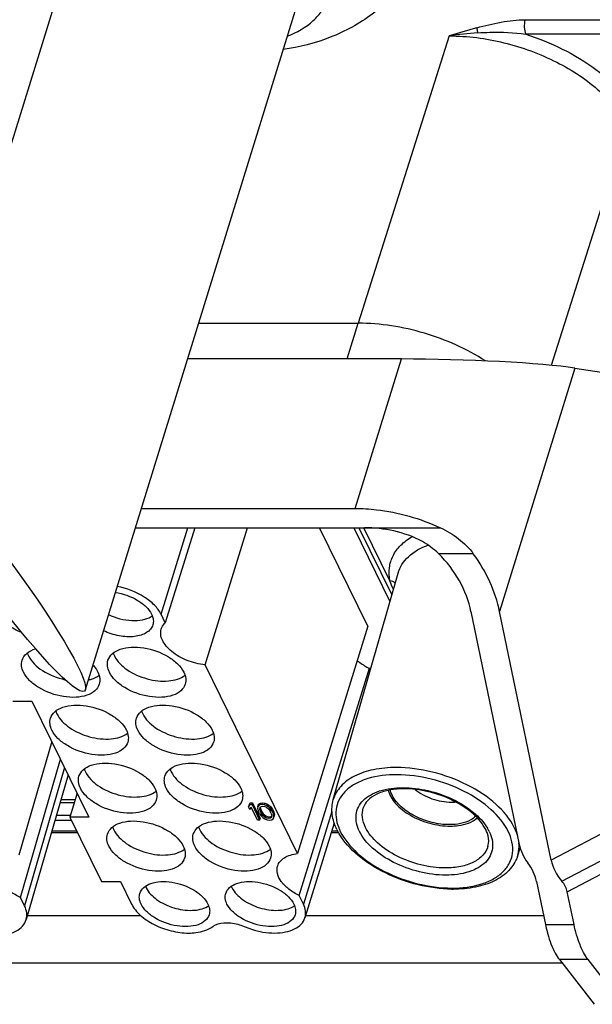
# Model space of a CAD drawing. Header units: millimetres. Extents: x 10 to 584, y 4 to 410.
# Tile 40 of 57: x 451.16 to 456.69, y 257.75 to 267.25. Entities that reach past the tile are written whole.
import ezdxf

# ---------------------------------------------------------------- set-up
doc = ezdxf.new("R2010")
doc.units = ezdxf.units.MM
doc.header["$LTSCALE"] = 32.67
doc.layers.get('0').update_dxf_attribs({"linetype": 'CONTINUOUS'})
for name, color, linetype in [('0_10', 7, 'CONTINUOUS'), ('0_9', 7, 'CONTINUOUS'), ('3_AXES', 7, 'CONTINUOUS')]:
    doc.layers.add(name, color=color, linetype=linetype)

msp = doc.modelspace()

# ---------------------------------------------------------------- linework, layer by layer
at = {"color": 7, "linetype": 'Continuous'}
for p, q in [((456.0414, 267.2504), (457.5126, 267.2504)), ((455.3097, 267.0942), (454.432, 264.3211)), ((457.5192, 267.111), (456.0481, 267.111)), ((456.2953, 263.9149), (457.0261, 266.2241)), ((452.8905, 264.3211), (454.432, 264.3211)), ((454.3252, 263.9756), (454.432, 264.3211)), ((454.8475, 263.9756), (452.7838, 263.9756)), ((454.4016, 262.5328), (454.8475, 263.9756)), ((456.5223, 263.8882), (455.7956, 261.5368)), ((456.5223, 263.8882), (458.125, 263.6425)), ((452.3379, 262.5328), (454.4016, 262.5328)), ((452.2803, 262.3463), (455.2242, 262.3463)), ((455.5417, 262.0957), (455.2078, 262.0957)), ((455.5193, 261.5368), (455.9854, 259.2895)), ((456.2931, 259.1383), (455.7956, 261.5368)), ((457.0601, 259.5414), (456.2931, 259.1383)), ((456.3967, 258.9348), (457.1354, 259.323)), ((456.4485, 258.8331), (457.1884, 259.2219)), ((456.1515, 258.9331), (456.2379, 258.5163)), ((456.5142, 258.5163), (456.4485, 258.8331)), ((451.239, 258.6037), (452.3319, 258.6037)), ((453.9239, 258.6037), (456.2198, 258.6037)), ((456.2379, 258.5163), (456.5142, 258.5163)), ((456.3992, 258.1437), (448.3245, 258.1437)), ((456.373, 258.1776), (456.707, 257.7466)), ((456.6493, 258.1776), (456.373, 258.1776)), ((456.9834, 257.7466), (456.6493, 258.1776))]:
    msp.add_line(p, q, dxfattribs=at)
msp.add_arc((455.8101, 263.775), 3.3567, 93.87159, 98.57277, dxfattribs=at)
for centre, major_axis, ratio, start_param, end_param in [((455.417, 263.8882), (1.2434, -0.0402), 0.062383, 0.477842, 2.048638), ((454.6904, 261.5368), (-0.6335, 0.7001), 0.805604, -2.200754, -1.499486), ((454.6904, 261.5368), (-0.8447, 0.9334), 0.805604, -2.200754, -1.69566), ((456.3538, 259.2895), (-0.3038, 0.273), 0.813048, 0.835321, 1.340681), ((455.783, 258.9331), (-0.3038, 0.273), 0.813048, -2.306272, -1.800911), ((456.6615, 259.1383), (-0.3038, 0.273), 0.813048, 0.835321, 1.421006), ((456.2643, 258.8331), (-0.1519, 0.1365), 0.813048, -2.306272, -1.720586)]:
    msp.add_ellipse(centre, major_axis=major_axis, ratio=ratio, start_param=start_param, end_param=end_param, dxfattribs=at)
msp.add_ellipse((450.9657, 261.8857), major_axis=(-0.823, 1.1157), ratio=0.119516, dxfattribs=at)
for points, knots in [([(455.101, 268.0532), (455.055, 267.9046), (454.9134, 267.621), (454.5805, 267.2861), (454.1664, 267.0616), (453.8621, 266.9858), (453.7077, 266.9642)], [0, 0, 0, 0, 0.250548, 0.500069, 0.748925, 1, 1, 1, 1]), ([(453.7466, 267.0907), (453.8378, 267.1259), (453.9652, 267.197), (454.0853, 267.3365), (454.1407, 267.4514), (454.1623, 267.5769), (454.1454, 267.7593), (454.0826, 267.8901), (454.0284, 267.9707)], [0, 0, 0, 0, 0.268538, 0.387686, 0.501319, 0.614736, 0.733302, 1, 1, 1, 1]), ([(455.575, 267.1723), (455.6523, 267.1934), (455.8059, 267.2307), (455.9637, 267.2504), (456.0414, 267.2504)], [0, 0, 0, 0, 0.507532, 1, 1, 1, 1]), ([(455.575, 267.1723), (455.5753, 267.1687), (455.5774, 267.1525), (455.5806, 267.1364), (455.5835, 267.1241)], [0, 0, 0, 0, 0.222548, 1, 1, 1, 1]), ([(456.0414, 267.2504), (456.0344, 267.2269), (456.0308, 267.1793), (456.0381, 267.1313), (456.0481, 267.111)], [0, 0, 0, 0, 0.520668, 1, 1, 1, 1]), ([(455.3097, 267.0942), (455.4865, 267.0944), (455.8457, 267.0462), (456.3438, 266.8635), (456.7585, 266.5936), (456.964, 266.3508), (457.0261, 266.224)], [0, 0, 0, 0, 0.264857, 0.536764, 0.788554, 1, 1, 1, 1]), ([(455.5835, 267.1241), (455.623, 267.1267), (455.7779, 267.1337), (455.934, 267.1285), (456.0481, 267.111)], [0, 0, 0, 0, 0.255547, 1, 1, 1, 1]), ([(456.0481, 267.111), (456.2887, 267.0331), (456.6253, 266.8703), (456.9746, 266.5629), (457.0989, 266.3893), (457.1421, 266.3013)], [0, 0, 0, 0, 0.545964, 0.788374, 1, 1, 1, 1]), ([(455.6599, 263.9568), (455.4782, 264.0741), (455.0786, 264.251), (454.6468, 264.3211), (454.432, 264.3211)], [0, 0, 0, 0, 0.501581, 1, 1, 1, 1]), ([(454.4016, 262.5328), (454.4699, 262.5328), (454.7521, 262.5152), (455.0298, 262.4359), (455.2242, 262.3463)], [0, 0, 0, 0, 0.241941, 1, 1, 1, 1]), ([(455.2078, 262.0957), (455.1612, 262.1416), (455.0274, 262.2392), (454.7806, 262.3253), (454.5877, 262.3463), (454.4931, 262.3463)], [0, 0, 0, 0, 0.253304, 0.633384, 1, 1, 1, 1]), ([(455.2242, 262.3463), (455.2861, 262.3178), (455.4045, 262.2485), (455.5015, 262.1503), (455.5417, 262.0957)], [0, 0, 0, 0, 0.501028, 1, 1, 1, 1]), ([(456.2379, 258.5163), (456.2428, 258.4927), (456.2627, 258.4072), (456.2911, 258.3231), (456.3192, 258.2657)], [0, 0, 0, 0, 0.273942, 1, 1, 1, 1]), ([(456.5955, 258.2657), (456.5868, 258.2835), (456.5515, 258.3641), (456.5281, 258.4496), (456.5142, 258.5163)], [0, 0, 0, 0, 0.224817, 1, 1, 1, 1]), ([(456.3192, 258.2657), (456.3233, 258.2574), (456.3391, 258.2268), (456.3576, 258.1975), (456.373, 258.1776)], [0, 0, 0, 0, 0.268729, 1, 1, 1, 1]), ([(456.6493, 258.1776), (456.6444, 258.1839), (456.6242, 258.2118), (456.6072, 258.242), (456.5955, 258.2657)], [0, 0, 0, 0, 0.231559, 1, 1, 1, 1])]:
    msp.add_open_spline(points, degree=3, knots=knots, dxfattribs=at)
msp.add_open_spline([(455.575, 267.1723), (455.486, 267.1482), (455.3979, 267.1212), (455.3097, 267.0942)], degree=3, dxfattribs=at)
at = {"layer": '0_10', "color": 7, "linetype": 'Continuous'}
for p, q in [((452.5288, 261.5115), (452.7868, 262.3463)), ((452.8529, 262.3463), (452.5694, 261.4289)), ((452.9526, 261.0234), (453.3614, 262.3463)), ((454.524, 261.3957), (454.0575, 262.3463)), ((454.3891, 262.3463), (454.7376, 261.6361)), ((452.5694, 261.4289), (452.5288, 261.5115)), ((454.524, 261.3957), (453.8462, 259.2023)), ((453.8462, 259.2023), (452.9526, 261.0234)), ((453.861, 258.7968), (454.5388, 260.9901)), ((454.5477, 260.9719), (454.5388, 260.9901)), ((451.0985, 260.6723), (451.2827, 260.6723)), ((451.2827, 260.6723), (451.8318, 259.5534)), ((451.4737, 260.2832), (451.1572, 259.1864)), ((451.1712, 258.7782), (451.5566, 260.1142)), ((451.5972, 260.0316), (451.2117, 258.6956)), ((451.6311, 259.9625), (451.2278, 258.5647)), ((451.7188, 259.7837), (451.6476, 259.5534)), ((453.3846, 259.6745), (453.3734, 259.6523)), ((453.3734, 259.6523), (453.3783, 259.6679)), ((453.3859, 259.6269), (453.3734, 259.6523)), ((453.3783, 259.6679), (453.3895, 259.6902)), ((453.3846, 259.6745), (453.3895, 259.6902)), ((453.3846, 259.6745), (453.4067, 259.6745)), ((453.3895, 259.6902), (453.4116, 259.6902)), ((453.4067, 259.6745), (453.4116, 259.6902)), ((453.4067, 259.6745), (453.4799, 259.5253)), ((453.4116, 259.6902), (453.4848, 259.541)), ((453.4618, 259.6523), (453.4607, 259.6396)), ((453.4618, 259.6523), (453.4667, 259.6679)), ((453.4682, 259.6618), (453.4618, 259.6523)), ((453.4667, 259.6679), (453.4731, 259.6775)), ((453.4682, 259.6618), (453.4731, 259.6775)), ((453.482, 259.6713), (453.4682, 259.6618)), ((453.4731, 259.6775), (453.4868, 259.687)), ((453.482, 259.6713), (453.4868, 259.687)), ((453.5025, 259.6745), (453.482, 259.6713)), ((453.4855, 259.6491), (453.4934, 259.6555)), ((453.4868, 259.687), (453.5074, 259.6902)), ((453.4934, 259.6555), (453.5103, 259.6586)), ((453.5025, 259.6745), (453.5074, 259.6902)), ((453.5262, 259.6713), (453.5025, 259.6745)), ((453.5074, 259.6902), (453.531, 259.687)), ((453.5103, 259.6586), (453.5303, 259.6555)), ((453.5262, 259.6713), (453.531, 259.687)), ((453.5493, 259.6618), (453.5262, 259.6713)), ((453.5303, 259.6555), (453.5445, 259.6491)), ((453.531, 259.687), (453.5541, 259.6775)), ((453.5493, 259.6618), (453.5541, 259.6775)), ((453.565, 259.6523), (453.5493, 259.6618)), ((453.5541, 259.6775), (453.5698, 259.6679)), ((453.565, 259.6523), (453.5698, 259.6679)), ((453.5786, 259.6396), (453.565, 259.6523)), ((453.5698, 259.6679), (453.5834, 259.6553)), ((453.5786, 259.6396), (453.5834, 259.6553)), ((453.5834, 259.6553), (453.5918, 259.6457)), ((453.3859, 259.6269), (453.3971, 259.6491)), ((453.4578, 259.5253), (453.3971, 259.6491)), ((453.4607, 259.6396), (453.4617, 259.6301)), ((453.4617, 259.6301), (453.4658, 259.6142)), ((453.4798, 259.5856), (453.4658, 259.6142)), ((453.4798, 259.5856), (453.4913, 259.5698)), ((453.4801, 259.6301), (453.4855, 259.6491)), ((453.4858, 259.611), (453.4801, 259.6301)), ((453.485, 259.6457), (453.4906, 259.6267)), ((453.4858, 259.611), (453.4906, 259.6267)), ((453.4858, 259.611), (453.4967, 259.5888)), ((453.4906, 259.6267), (453.5015, 259.6045)), ((453.4913, 259.5698), (453.4996, 259.5602)), ((453.4967, 259.5888), (453.5015, 259.6045)), ((453.5097, 259.5698), (453.4967, 259.5888)), ((453.4996, 259.5602), (453.5132, 259.5475)), ((453.5015, 259.6045), (453.5146, 259.5854)), ((453.5097, 259.5698), (453.5146, 259.5854)), ((453.5338, 259.5507), (453.5097, 259.5698)), ((453.5146, 259.5854), (453.5386, 259.5664)), ((453.5338, 259.5507), (453.5386, 259.5664)), ((453.5386, 259.5664), (453.5528, 259.56)), ((453.5445, 259.6491), (453.5685, 259.6301)), ((453.548, 259.5444), (453.5528, 259.56)), ((453.5528, 259.56), (453.5728, 259.5569)), ((453.5679, 259.5412), (453.5728, 259.5569)), ((453.5685, 259.6301), (453.5816, 259.611)), ((453.5728, 259.5569), (453.5896, 259.56)), ((453.587, 259.6301), (453.5786, 259.6396)), ((453.5925, 259.5888), (453.5816, 259.611)), ((453.5848, 259.5444), (453.5896, 259.56)), ((453.587, 259.6301), (453.5918, 259.6457)), ((453.5984, 259.6142), (453.587, 259.6301)), ((453.5896, 259.56), (453.5976, 259.5664)), ((453.5918, 259.6457), (453.6033, 259.6299)), ((453.5925, 259.5888), (453.5981, 259.5698)), ((453.5981, 259.5698), (453.5927, 259.5507)), ((453.5984, 259.6142), (453.6033, 259.6299)), ((453.5984, 259.6142), (453.6124, 259.5856)), ((453.6033, 259.6299), (453.6173, 259.6013)), ((453.6124, 259.5856), (453.6173, 259.6013)), ((453.6166, 259.5698), (453.6124, 259.5856)), ((453.6164, 259.5475), (453.6212, 259.5632)), ((453.6164, 259.5475), (453.6175, 259.5602)), ((453.6166, 259.5698), (453.6214, 259.5854)), ((453.6175, 259.5602), (453.6166, 259.5698)), ((453.6173, 259.6013), (453.6214, 259.5854)), ((453.6175, 259.5602), (453.6224, 259.5759)), ((453.6224, 259.5759), (453.6212, 259.5632)), ((453.6214, 259.5854), (453.6224, 259.5759)), ((454.1781, 259.609), (453.9015, 258.7142)), ((451.6476, 259.5534), (451.9527, 258.9318)), ((451.8318, 259.5534), (451.6476, 259.5534)), ((453.4799, 259.5253), (453.4578, 259.5253)), ((453.4799, 259.5253), (453.4848, 259.541)), ((453.5132, 259.5475), (453.529, 259.538)), ((453.529, 259.538), (453.5521, 259.5285)), ((453.548, 259.5444), (453.5338, 259.5507)), ((453.5679, 259.5412), (453.548, 259.5444)), ((453.5521, 259.5285), (453.5757, 259.5253)), ((453.5848, 259.5444), (453.5679, 259.5412)), ((453.5757, 259.5253), (453.5963, 259.5285)), ((453.5927, 259.5507), (453.5848, 259.5444)), ((453.5963, 259.5285), (453.61, 259.538)), ((453.61, 259.538), (453.6164, 259.5475)), ((454.1997, 259.4962), (453.917, 258.5814)), ((451.9527, 258.9318), (452.1369, 258.9318)), ((452.1369, 258.9318), (452.2436, 258.7142)), ((453.9015, 258.7142), (453.861, 258.7968)), ((451.2117, 258.6956), (451.1712, 258.7782))]:
    msp.add_line(p, q, dxfattribs=at)
for centre, radius, start, end in [((452.3371, 261.6493), 0.1871, 300.68029, 304.73647), ((452.5545, 258.9547), 0.1898, 200.97549, 206.18717), ((453.3835, 258.9547), 0.1898, 200.97549, 206.18717), ((452.8808, 258.8521), 0.1871, 300.68029, 304.73647), ((453.7098, 258.8521), 0.1871, 300.68029, 304.73647)]:
    msp.add_arc(centre, radius, start, end, dxfattribs=at)
for points, knots in [([(452.5288, 261.5115), (452.5129, 261.5439), (452.4642, 261.6071), (452.3276, 261.7124), (452.1967, 261.7616), (452.1049, 261.7789)], [0, 0, 0, 0, 0.210296, 0.455876, 1, 1, 1, 1]), ([(452.0875, 261.7228), (452.1626, 261.7113), (452.2706, 261.6734), (452.3834, 261.5894), (452.4238, 261.5379), (452.4367, 261.5115)], [0, 0, 0, 0, 0.542955, 0.789665, 1, 1, 1, 1]), ([(451.1849, 261.3344), (451.136, 261.3535), (451.0505, 261.3996), (450.9822, 261.4724), (450.963, 261.5115)], [0, 0, 0, 0, 0.546847, 1, 1, 1, 1]), ([(452.0214, 261.5088), (452.0908, 261.4756), (452.2026, 261.4458), (452.3445, 261.4526), (452.4071, 261.4733), (452.4326, 261.4884)], [0, 0, 0, 0, 0.544355, 0.790812, 1, 1, 1, 1]), ([(452.4367, 261.5115), (452.4449, 261.4948), (452.4564, 261.4606), (452.4537, 261.4241), (452.4488, 261.4081)], [0, 0, 0, 0, 0.526002, 1, 1, 1, 1]), ([(452.4488, 261.4081), (452.4442, 261.3934), (452.4281, 261.3644), (452.3878, 261.3309), (452.3342, 261.3075), (452.2449, 261.2896), (452.1191, 261.2974), (452.0206, 261.3293), (451.973, 261.3522)], [0, 0, 0, 0, 0.087723, 0.183775, 0.293211, 0.417236, 0.699598, 1, 1, 1, 1]), ([(452.9526, 261.0234), (452.8933, 261.0295), (452.7787, 261.0584), (452.6527, 261.1282), (452.5772, 261.201), (452.5399, 261.257), (452.5221, 261.3142), (452.5252, 261.3521), (452.5303, 261.3688)], [0, 0, 0, 0, 0.297119, 0.581155, 0.706446, 0.816705, 0.912835, 1, 1, 1, 1]), ([(452.5303, 261.3688), (452.5321, 261.3744), (452.5408, 261.3969), (452.556, 261.4166), (452.5694, 261.4289)], [0, 0, 0, 0, 0.24345, 1, 1, 1, 1]), ([(451.1873, 261.0672), (451.1952, 261.0928), (451.2322, 261.1432), (451.2872, 261.1683), (451.3178, 261.1777)], [0, 0, 0, 0, 0.455601, 1, 1, 1, 1]), ([(452.0163, 261.0672), (452.0237, 261.0912), (452.0571, 261.1388), (452.1397, 261.1807), (452.2452, 261.1983), (452.4059, 261.1879), (452.5641, 261.1318), (452.6891, 261.0384), (452.7337, 260.9813), (452.7481, 260.952)], [0, 0, 0, 0, 0.088047, 0.191764, 0.316264, 0.457607, 0.752187, 0.885924, 1, 1, 1, 1]), ([(451.2492, 261.1087), (451.2777, 261.0505), (451.3897, 260.9492), (451.5247, 260.8964), (451.6011, 260.8801)], [0, 0, 0, 0, 0.453079, 1, 1, 1, 1]), ([(452.0781, 261.1087), (452.1041, 261.0556), (452.2033, 260.9608), (452.3893, 260.8795), (452.5869, 260.8546), (452.716, 260.8889), (452.7596, 260.9232)], [0, 0, 0, 0, 0.230791, 0.510222, 0.783419, 1, 1, 1, 1]), ([(451.2007, 260.952), (451.1916, 260.9706), (451.1788, 261.0088), (451.1818, 261.0494), (451.1873, 261.0672)], [0, 0, 0, 0, 0.526, 1, 1, 1, 1]), ([(451.8708, 261.0206), (451.8759, 261.0152), (451.8943, 260.994), (451.9101, 260.9705), (451.9192, 260.952)], [0, 0, 0, 0, 0.265646, 1, 1, 1, 1]), ([(452.0297, 260.952), (452.0206, 260.9706), (452.0078, 261.0088), (452.0108, 261.0494), (452.0163, 261.0672)], [0, 0, 0, 0, 0.526, 1, 1, 1, 1]), ([(454.4219, 261.0657), (454.4303, 261.0585), (454.4666, 261.0294), (454.5069, 261.0055), (454.5388, 260.9901)], [0, 0, 0, 0, 0.238258, 1, 1, 1, 1]), ([(451.9326, 260.8369), (451.9251, 260.8128), (451.8917, 260.7653), (451.8091, 260.7233), (451.7037, 260.7058), (451.5429, 260.7161), (451.3847, 260.7723), (451.2598, 260.8657), (451.2151, 260.9227), (451.2007, 260.952)], [0, 0, 0, 0, 0.088047, 0.191764, 0.316264, 0.457607, 0.752187, 0.885924, 1, 1, 1, 1]), ([(451.8263, 260.8767), (451.8365, 260.879), (451.8733, 260.889), (451.9088, 260.906), (451.9306, 260.9232)], [0, 0, 0, 0, 0.272835, 1, 1, 1, 1]), ([(451.9192, 260.952), (451.9283, 260.9334), (451.9411, 260.8953), (451.9381, 260.8547), (451.9326, 260.8369)], [0, 0, 0, 0, 0.526, 1, 1, 1, 1]), ([(452.7615, 260.8369), (452.7541, 260.8128), (452.7207, 260.7653), (452.6381, 260.7233), (452.5327, 260.7058), (452.3719, 260.7161), (452.2137, 260.7723), (452.0887, 260.8657), (452.0441, 260.9227), (452.0297, 260.952)], [0, 0, 0, 0, 0.088047, 0.191764, 0.316264, 0.457607, 0.752187, 0.885924, 1, 1, 1, 1]), ([(452.7481, 260.952), (452.7572, 260.9334), (452.77, 260.8953), (452.767, 260.8547), (452.7615, 260.8369)], [0, 0, 0, 0, 0.526, 1, 1, 1, 1]), ([(451.4619, 260.5077), (451.4693, 260.5318), (451.5027, 260.5793), (451.5853, 260.6213), (451.6907, 260.6388), (451.8515, 260.6285), (452.0097, 260.5723), (452.1347, 260.4789), (452.1793, 260.4219), (452.1937, 260.3926)], [0, 0, 0, 0, 0.088047, 0.191764, 0.316264, 0.457607, 0.752187, 0.885924, 1, 1, 1, 1]), ([(452.2908, 260.5077), (452.2983, 260.5318), (452.3317, 260.5793), (452.4143, 260.6213), (452.5197, 260.6388), (452.6805, 260.6285), (452.8387, 260.5723), (452.9636, 260.4789), (453.0083, 260.4219), (453.0227, 260.3926)], [0, 0, 0, 0, 0.088047, 0.191764, 0.316264, 0.457607, 0.752187, 0.885924, 1, 1, 1, 1]), ([(451.4753, 260.3926), (451.4662, 260.4112), (451.4534, 260.4493), (451.4564, 260.4899), (451.4619, 260.5077)], [0, 0, 0, 0, 0.526, 1, 1, 1, 1]), ([(451.5237, 260.5493), (451.5497, 260.4962), (451.6489, 260.4013), (451.8349, 260.32), (452.0325, 260.2952), (452.1616, 260.3294), (452.2052, 260.3637)], [0, 0, 0, 0, 0.230791, 0.510222, 0.783419, 1, 1, 1, 1]), ([(452.3042, 260.3926), (452.2951, 260.4112), (452.2823, 260.4493), (452.2853, 260.4899), (452.2908, 260.5077)], [0, 0, 0, 0, 0.526, 1, 1, 1, 1]), ([(452.3526, 260.5493), (452.3787, 260.4962), (452.4779, 260.4013), (452.6639, 260.32), (452.8614, 260.2952), (452.9905, 260.3294), (453.0341, 260.3637)], [0, 0, 0, 0, 0.230791, 0.510222, 0.783419, 1, 1, 1, 1]), ([(452.2071, 260.2774), (452.1997, 260.2534), (452.1663, 260.2058), (452.0837, 260.1639), (451.9782, 260.1464), (451.8175, 260.1567), (451.6593, 260.2129), (451.5343, 260.3063), (451.4897, 260.3633), (451.4753, 260.3926)], [0, 0, 0, 0, 0.088047, 0.191764, 0.316264, 0.457607, 0.752187, 0.885924, 1, 1, 1, 1]), ([(452.1937, 260.3926), (452.2028, 260.374), (452.2156, 260.3359), (452.2126, 260.2953), (452.2071, 260.2774)], [0, 0, 0, 0, 0.526, 1, 1, 1, 1]), ([(453.0361, 260.2774), (453.0286, 260.2534), (452.9952, 260.2058), (452.9126, 260.1639), (452.8072, 260.1464), (452.6464, 260.1567), (452.4882, 260.2129), (452.3633, 260.3063), (452.3186, 260.3633), (452.3042, 260.3926)], [0, 0, 0, 0, 0.088047, 0.191764, 0.316264, 0.457607, 0.752187, 0.885924, 1, 1, 1, 1]), ([(453.0227, 260.3926), (453.0318, 260.374), (453.0446, 260.3359), (453.0416, 260.2953), (453.0361, 260.2774)], [0, 0, 0, 0, 0.526, 1, 1, 1, 1]), ([(451.7364, 259.9483), (451.7439, 259.9723), (451.7772, 260.0199), (451.8598, 260.0618), (451.9653, 260.0794), (452.126, 260.069), (452.2843, 260.0129), (452.4092, 259.9195), (452.4539, 259.8624), (452.4682, 259.8331)], [0, 0, 0, 0, 0.088047, 0.191764, 0.316264, 0.457607, 0.752187, 0.885924, 1, 1, 1, 1]), ([(452.5654, 259.9483), (452.5728, 259.9723), (452.6062, 260.0199), (452.6888, 260.0618), (452.7942, 260.0794), (452.955, 260.069), (453.1132, 260.0129), (453.2382, 259.9195), (453.2828, 259.8624), (453.2972, 259.8331)], [0, 0, 0, 0, 0.088047, 0.191764, 0.316264, 0.457607, 0.752187, 0.885924, 1, 1, 1, 1]), ([(451.7498, 259.8331), (451.7407, 259.8517), (451.7279, 259.8899), (451.7309, 259.9305), (451.7364, 259.9483)], [0, 0, 0, 0, 0.526, 1, 1, 1, 1]), ([(451.7982, 259.9898), (451.8243, 259.9367), (451.9235, 259.8419), (452.1094, 259.7606), (452.307, 259.7357), (452.4361, 259.77), (452.4797, 259.8043)], [0, 0, 0, 0, 0.230791, 0.510222, 0.783419, 1, 1, 1, 1]), ([(452.5788, 259.8331), (452.5697, 259.8517), (452.5569, 259.8899), (452.5599, 259.9305), (452.5654, 259.9483)], [0, 0, 0, 0, 0.526, 1, 1, 1, 1]), ([(452.6272, 259.9898), (452.6532, 259.9367), (452.7524, 259.8419), (452.9384, 259.7606), (453.1359, 259.7357), (453.2651, 259.77), (453.3087, 259.8043)], [0, 0, 0, 0, 0.230791, 0.510222, 0.783419, 1, 1, 1, 1]), ([(452.4816, 259.718), (452.4742, 259.6939), (452.4408, 259.6464), (452.3582, 259.6044), (452.2528, 259.5869), (452.092, 259.5972), (451.9338, 259.6534), (451.8089, 259.7468), (451.7642, 259.8038), (451.7498, 259.8331)], [0, 0, 0, 0, 0.088047, 0.191764, 0.316264, 0.457607, 0.752187, 0.885924, 1, 1, 1, 1]), ([(452.4682, 259.8331), (452.4774, 259.8146), (452.4901, 259.7764), (452.4872, 259.7358), (452.4816, 259.718)], [0, 0, 0, 0, 0.526, 1, 1, 1, 1]), ([(453.3106, 259.718), (453.3032, 259.6939), (453.2698, 259.6464), (453.1872, 259.6044), (453.0817, 259.5869), (452.921, 259.5972), (452.7628, 259.6534), (452.6378, 259.7468), (452.5931, 259.8038), (452.5788, 259.8331)], [0, 0, 0, 0, 0.088047, 0.191764, 0.316264, 0.457607, 0.752187, 0.885924, 1, 1, 1, 1]), ([(453.2972, 259.8331), (453.3063, 259.8146), (453.3191, 259.7764), (453.3161, 259.7358), (453.3106, 259.718)], [0, 0, 0, 0, 0.526, 1, 1, 1, 1]), ([(452.011, 259.3888), (452.0184, 259.4129), (452.0518, 259.4604), (452.1344, 259.5024), (452.2398, 259.5199), (452.4006, 259.5096), (452.5588, 259.4534), (452.6837, 259.36), (452.7284, 259.303), (452.7428, 259.2737)], [0, 0, 0, 0, 0.088047, 0.191764, 0.316264, 0.457607, 0.752187, 0.885924, 1, 1, 1, 1]), ([(452.8399, 259.3888), (452.8473, 259.4129), (452.8807, 259.4604), (452.9633, 259.5024), (453.0688, 259.5199), (453.2295, 259.5096), (453.3878, 259.4534), (453.5127, 259.36), (453.5574, 259.303), (453.5717, 259.2737)], [0, 0, 0, 0, 0.088047, 0.191764, 0.316264, 0.457607, 0.752187, 0.885924, 1, 1, 1, 1]), ([(452.0244, 259.2737), (452.0152, 259.2923), (452.0025, 259.3304), (452.0054, 259.371), (452.011, 259.3888)], [0, 0, 0, 0, 0.526, 1, 1, 1, 1]), ([(452.0728, 259.4304), (452.0988, 259.3773), (452.198, 259.2824), (452.384, 259.2011), (452.5815, 259.1763), (452.7106, 259.2105), (452.7542, 259.2448)], [0, 0, 0, 0, 0.230791, 0.510222, 0.783419, 1, 1, 1, 1]), ([(452.8533, 259.2737), (452.8442, 259.2923), (452.8314, 259.3304), (452.8344, 259.371), (452.8399, 259.3888)], [0, 0, 0, 0, 0.526, 1, 1, 1, 1]), ([(452.9017, 259.4304), (452.9278, 259.3773), (453.027, 259.2824), (453.2129, 259.2011), (453.4105, 259.1763), (453.5396, 259.2105), (453.5832, 259.2448)], [0, 0, 0, 0, 0.230791, 0.510222, 0.783419, 1, 1, 1, 1]), ([(452.7562, 259.1585), (452.7487, 259.1345), (452.7153, 259.0869), (452.6328, 259.045), (452.5273, 259.0275), (452.3665, 259.0378), (452.2083, 259.094), (452.0834, 259.1874), (452.0387, 259.2444), (452.0244, 259.2737)], [0, 0, 0, 0, 0.088047, 0.191764, 0.316264, 0.457607, 0.752187, 0.885924, 1, 1, 1, 1]), ([(452.7428, 259.2737), (452.7519, 259.2551), (452.7647, 259.217), (452.7617, 259.1764), (452.7562, 259.1585)], [0, 0, 0, 0, 0.526, 1, 1, 1, 1]), ([(453.5851, 259.1585), (453.5777, 259.1345), (453.5443, 259.0869), (453.4617, 259.045), (453.3563, 259.0275), (453.1955, 259.0378), (453.0373, 259.094), (452.9124, 259.1874), (452.8677, 259.2444), (452.8533, 259.2737)], [0, 0, 0, 0, 0.088047, 0.191764, 0.316264, 0.457607, 0.752187, 0.885924, 1, 1, 1, 1]), ([(453.5717, 259.2737), (453.5809, 259.2551), (453.5936, 259.217), (453.5906, 259.1764), (453.5851, 259.1585)], [0, 0, 0, 0, 0.526, 1, 1, 1, 1]), ([(453.6529, 259.0813), (453.6579, 259.0974), (453.6755, 259.1291), (453.7196, 259.1655), (453.7783, 259.1909), (453.8226, 259.1997), (453.8462, 259.2023)], [0, 0, 0, 0, 0.209993, 0.440107, 0.702536, 1, 1, 1, 1]), ([(453.861, 258.7968), (453.8259, 258.8138), (453.7626, 258.8519), (453.6888, 258.9235), (453.6463, 259.0021), (453.6457, 259.0581), (453.6529, 259.0813)], [0, 0, 0, 0, 0.308805, 0.580573, 0.807222, 1, 1, 1, 1]), ([(451.1712, 258.7782), (451.1363, 258.7946), (451.0732, 258.8317), (450.9994, 258.9021), (450.9566, 258.9801), (450.9553, 259.0359), (450.9621, 259.0593)], [0, 0, 0, 0, 0.307552, 0.578568, 0.805627, 1, 1, 1, 1]), ([(452.3237, 258.8176), (452.3304, 258.8392), (452.3604, 258.8818), (452.4345, 258.9195), (452.5291, 258.9352), (452.6734, 258.9259), (452.8154, 258.8755), (452.9275, 258.7917), (452.9676, 258.7405), (452.9805, 258.7142)], [0, 0, 0, 0, 0.088047, 0.191763, 0.316262, 0.457606, 0.752185, 0.885923, 1, 1, 1, 1]), ([(453.1527, 258.8176), (453.1593, 258.8392), (453.1893, 258.8818), (453.2634, 258.9195), (453.358, 258.9352), (453.5023, 258.9259), (453.6443, 258.8755), (453.7564, 258.7917), (453.7965, 258.7405), (453.8094, 258.7142)], [0, 0, 0, 0, 0.088047, 0.191763, 0.316262, 0.457606, 0.752185, 0.885923, 1, 1, 1, 1]), ([(452.3357, 258.7142), (452.3275, 258.7309), (452.3161, 258.7651), (452.3188, 258.8016), (452.3237, 258.8176)], [0, 0, 0, 0, 0.526002, 1, 1, 1, 1]), ([(452.3841, 258.8709), (452.4064, 258.8256), (452.4895, 258.7438), (452.6476, 258.6704), (452.8192, 258.6435), (452.9333, 258.6656), (452.9763, 258.6911)], [0, 0, 0, 0, 0.226791, 0.501449, 0.775246, 1, 1, 1, 1]), ([(453.1647, 258.7142), (453.1565, 258.7309), (453.145, 258.7651), (453.1477, 258.8016), (453.1527, 258.8176)], [0, 0, 0, 0, 0.526002, 1, 1, 1, 1]), ([(453.2131, 258.8709), (453.2353, 258.8256), (453.3185, 258.7438), (453.4765, 258.6704), (453.6482, 258.6435), (453.7623, 258.6656), (453.8052, 258.6911)], [0, 0, 0, 0, 0.226791, 0.501449, 0.775246, 1, 1, 1, 1]), ([(452.2436, 258.7142), (452.2636, 258.6735), (452.3298, 258.5955), (452.4631, 258.5088), (452.6232, 258.4501), (452.7386, 258.4345), (452.7954, 258.4345)], [0, 0, 0, 0, 0.211463, 0.463351, 0.735285, 1, 1, 1, 1]), ([(452.9925, 258.6109), (452.9858, 258.5893), (452.9559, 258.5467), (452.8817, 258.509), (452.7871, 258.4933), (452.6428, 258.5025), (452.5008, 258.5529), (452.3887, 258.6368), (452.3486, 258.688), (452.3357, 258.7142)], [0, 0, 0, 0, 0.088047, 0.191763, 0.316262, 0.457606, 0.752185, 0.885923, 1, 1, 1, 1]), ([(452.9805, 258.7142), (452.9887, 258.6976), (453.0001, 258.6633), (452.9974, 258.6269), (452.9925, 258.6109)], [0, 0, 0, 0, 0.526002, 1, 1, 1, 1]), ([(453.8215, 258.6109), (453.8148, 258.5893), (453.7848, 258.5467), (453.7107, 258.509), (453.6161, 258.4933), (453.4718, 258.5025), (453.3298, 258.5529), (453.2177, 258.6368), (453.1776, 258.688), (453.1647, 258.7142)], [0, 0, 0, 0, 0.088047, 0.191763, 0.316262, 0.457606, 0.752185, 0.885923, 1, 1, 1, 1]), ([(453.8094, 258.7142), (453.8176, 258.6976), (453.8291, 258.6633), (453.8264, 258.6269), (453.8215, 258.6109)], [0, 0, 0, 0, 0.526002, 1, 1, 1, 1]), ([(453.917, 258.5814), (453.9234, 258.6019), (453.9268, 258.6488), (453.9121, 258.6928), (453.9015, 258.7142)], [0, 0, 0, 0, 0.473978, 1, 1, 1, 1]), ([(451.2278, 258.5647), (451.2337, 258.5851), (451.2366, 258.6312), (451.2221, 258.6745), (451.2117, 258.6956)], [0, 0, 0, 0, 0.475679, 1, 1, 1, 1]), ([(450.9327, 258.4097), (450.9685, 258.4102), (451.0358, 258.417), (451.126, 258.4471), (451.1944, 258.4959), (451.2211, 258.5417), (451.2278, 258.5647)], [0, 0, 0, 0, 0.303021, 0.568964, 0.797139, 1, 1, 1, 1]), ([(453.027, 258.4979), (453.0351, 258.504), (453.0758, 258.5277), (453.1242, 258.5345), (453.1608, 258.5345)], [0, 0, 0, 0, 0.217598, 1, 1, 1, 1]), ([(453.1608, 258.5345), (453.1748, 258.5345), (453.2329, 258.531), (453.2901, 258.5155), (453.3305, 258.4979)], [0, 0, 0, 0, 0.241622, 1, 1, 1, 1]), ([(453.6243, 258.4345), (453.6596, 258.4345), (453.7259, 258.4401), (453.815, 258.4681), (453.883, 258.5147), (453.9101, 258.559), (453.917, 258.5814)], [0, 0, 0, 0, 0.30383, 0.569928, 0.797768, 1, 1, 1, 1]), ([(452.7954, 258.4345), (452.8183, 258.4345), (452.8985, 258.439), (452.981, 258.463), (453.027, 258.4979)], [0, 0, 0, 0, 0.284391, 1, 1, 1, 1]), ([(453.3305, 258.4979), (453.354, 258.4877), (453.4482, 258.4523), (453.5494, 258.4345), (453.6243, 258.4345)], [0, 0, 0, 0, 0.254671, 1, 1, 1, 1])]:
    msp.add_open_spline(points, degree=3, knots=knots, dxfattribs=at)
for points in [[(451.2376, 261.1375), (451.2407, 261.1276), (451.2446, 261.118), (451.2492, 261.1087)], [(452.0665, 261.1375), (452.0696, 261.1276), (452.0735, 261.118), (452.0781, 261.1087)], [(451.5121, 260.5781), (451.5152, 260.5682), (451.5191, 260.5585), (451.5237, 260.5493)], [(452.3411, 260.5781), (452.3442, 260.5682), (452.3481, 260.5585), (452.3526, 260.5493)], [(451.7866, 260.0186), (451.7897, 260.0087), (451.7937, 259.9991), (451.7982, 259.9898)], [(452.6156, 260.0186), (452.6187, 260.0087), (452.6226, 259.9991), (452.6272, 259.9898)], [(452.0612, 259.4592), (452.0643, 259.4493), (452.0682, 259.4397), (452.0728, 259.4304)], [(452.8901, 259.4592), (452.8932, 259.4493), (452.8972, 259.4397), (452.9017, 259.4304)]]:
    msp.add_open_spline(points, degree=3, dxfattribs=at)
at = {"layer": '0_9', "color": 7, "linetype": 'Continuous'}
for p, q in [((454.4374, 262.3463), (454.7554, 261.6984)), ((454.7374, 261.8343), (454.4862, 262.3463)), ((454.1906, 259.7225), (454.8154, 261.9083)), ((451.5539, 259.6949), (451.6913, 259.6949)), ((451.6989, 259.7194), (451.5609, 259.7194)), ((451.6522, 259.5682), (451.5173, 259.5682)), ((451.5042, 259.5228), (451.6626, 259.5228)), ((451.4704, 259.4056), (451.7201, 259.4056)), ((451.7148, 259.4164), (451.4735, 259.4164)), ((454.1717, 259.4056), (454.2404, 259.4056)), ((454.2346, 259.4164), (454.1751, 259.4164)), ((455.9673, 259.1734), (455.9943, 259.2547))]:
    msp.add_line(p, q, dxfattribs=at)
for centre, radius, start, end in [((454.8737, 258.9651), 0.8622, 90.66104, 90.77755), ((455.3318, 260.147), 0.4491, 269.94828, 275.06946), ((454.7456, 259.6881), 0.5792, 206.15865, 209.17719), ((454.776, 259.7049), 0.6139, 209.16208, 210.58453), ((454.6727, 259.6206), 0.4621, 201.41971, 202.72552), ((454.6962, 259.6307), 0.4877, 202.74493, 206.16032), ((455.3176, 259.23), 0.4205, 26.19992, 31.18185), ((455.6397, 259.2723), 0.3434, 359.33748, 5.38502), ((455.3495, 260.1221), 1.2643, 269.27658, 269.95395)]:
    msp.add_arc(centre, radius, start, end, dxfattribs=at)
for points, knots in [([(454.7374, 261.8343), (454.7294, 261.8754), (454.7251, 261.9592), (454.7617, 262.0804), (454.8396, 262.1848), (454.9112, 262.2375), (454.9509, 262.2605)], [0, 0, 0, 0, 0.24665, 0.483918, 0.729967, 1, 1, 1, 1]), ([(454.8154, 261.9083), (454.8239, 261.938), (454.8504, 261.9965), (454.9398, 262.1016), (455.0365, 262.1537), (455.1055, 262.1789)], [0, 0, 0, 0, 0.225773, 0.462579, 1, 1, 1, 1]), ([(454.7972, 260.0322), (454.7236, 260.0322), (454.5852, 260.0204), (454.3995, 259.9612), (454.2587, 259.8629), (454.204, 259.7694), (454.1906, 259.7225)], [0, 0, 0, 0, 0.304353, 0.570421, 0.797831, 1, 1, 1, 1]), ([(455.9373, 259.4541), (455.896, 259.5383), (455.7594, 259.6994), (455.4838, 259.8786), (455.153, 260), (454.9146, 260.0322), (454.7972, 260.0322)], [0, 0, 0, 0, 0.211454, 0.46335, 0.735295, 1, 1, 1, 1]), ([(454.8042, 259.9626), (454.7099, 259.9629), (454.5728, 259.948), (454.4122, 259.8845), (454.3195, 259.8217), (454.2528, 259.743), (454.2163, 259.6509), (454.2122, 259.5503), (454.2298, 259.4844), (454.2425, 259.4519)], [0, 0, 0, 0, 0.310125, 0.444581, 0.565056, 0.674555, 0.778779, 0.885019, 1, 1, 1, 1]), ([(455.8794, 259.4156), (455.8404, 259.495), (455.7117, 259.6471), (455.452, 259.8164), (455.14, 259.9314), (454.915, 259.9623), (454.8042, 259.9626)], [0, 0, 0, 0, 0.211399, 0.463167, 0.735074, 1, 1, 1, 1]), ([(454.443, 259.4156), (454.4188, 259.4649), (454.3982, 259.5491), (454.4298, 259.6532), (454.4787, 259.7192), (454.5502, 259.7718), (454.6768, 259.8255), (454.7863, 259.8381), (454.8617, 259.8381)], [0, 0, 0, 0, 0.225622, 0.330078, 0.438381, 0.557233, 0.690393, 1, 1, 1, 1]), ([(454.862, 259.8272), (454.8142, 259.8265), (454.7254, 259.8181), (454.6081, 259.7805), (454.5223, 259.7223), (454.4886, 259.6688), (454.4801, 259.6424)], [0, 0, 0, 0, 0.319578, 0.592786, 0.8152, 1, 1, 1, 1]), ([(454.7217, 259.8122), (454.7323, 259.765), (454.7933, 259.6681), (454.9363, 259.5613), (455.1184, 259.4868), (455.253, 259.4667), (455.3196, 259.4667)], [0, 0, 0, 0, 0.199079, 0.448101, 0.726385, 1, 1, 1, 1]), ([(454.761, 259.7603), (454.7587, 259.7649), (454.7505, 259.7829), (454.7446, 259.802), (454.7419, 259.8163)], [0, 0, 0, 0, 0.260692, 1, 1, 1, 1]), ([(455.3127, 259.4806), (455.2559, 259.4806), (455.1405, 259.4962), (454.9805, 259.5549), (454.8471, 259.6416), (454.781, 259.7196), (454.761, 259.7603)], [0, 0, 0, 0, 0.264715, 0.536649, 0.788537, 1, 1, 1, 1]), ([(454.8617, 259.8381), (454.9432, 259.8381), (455.109, 259.8168), (455.3414, 259.7356), (455.5395, 259.6144), (455.6424, 259.5056), (455.6773, 259.4477)], [0, 0, 0, 0, 0.261241, 0.530533, 0.783299, 1, 1, 1, 1]), ([(455.6621, 259.4328), (455.6341, 259.4898), (455.5386, 259.6001), (455.3462, 259.7233), (455.1135, 259.8069), (454.9459, 259.8281), (454.8638, 259.8272)], [0, 0, 0, 0, 0.205727, 0.45902, 0.734103, 1, 1, 1, 1]), ([(454.9793, 259.8209), (455.0274, 259.7813), (455.1415, 259.7218), (455.2676, 259.6979), (455.3314, 259.6979)], [0, 0, 0, 0, 0.49404, 1, 1, 1, 1]), ([(454.2257, 259.4328), (454.2031, 259.4788), (454.1712, 259.5746), (454.1775, 259.6766), (454.1906, 259.7225)], [0, 0, 0, 0, 0.518149, 1, 1, 1, 1]), ([(454.5011, 259.4545), (454.4862, 259.4848), (454.4654, 259.5471), (454.4708, 259.6135), (454.4801, 259.6424)], [0, 0, 0, 0, 0.526086, 1, 1, 1, 1]), ([(455.565, 259.5619), (455.5514, 259.5484), (455.4781, 259.4949), (455.3833, 259.4806), (455.3127, 259.4806)], [0, 0, 0, 0, 0.213056, 1, 1, 1, 1]), ([(455.3196, 259.4667), (455.3461, 259.4667), (455.4369, 259.4721), (455.5318, 259.5028), (455.5795, 259.5472)], [0, 0, 0, 0, 0.289421, 1, 1, 1, 1]), ([(455.3336, 258.858), (455.2244, 258.8593), (455.0032, 258.89), (454.6941, 259.0011), (454.4304, 259.1659), (454.2941, 259.3137), (454.2475, 259.3925)], [0, 0, 0, 0, 0.261359, 0.529148, 0.780846, 1, 1, 1, 1]), ([(454.2585, 259.4156), (454.2975, 259.3363), (454.4263, 259.1842), (454.686, 259.0149), (454.9979, 258.8999), (455.2229, 258.869), (455.3337, 258.8687)], [0, 0, 0, 0, 0.211399, 0.463167, 0.735074, 1, 1, 1, 1]), ([(455.2763, 258.9932), (455.1905, 258.9932), (455.0162, 259.0167), (454.7745, 259.1054), (454.5731, 259.2364), (454.4732, 259.3541), (454.443, 259.4156)], [0, 0, 0, 0, 0.264715, 0.536649, 0.788537, 1, 1, 1, 1]), ([(455.273, 259.0631), (455.1935, 259.0631), (455.0321, 259.0849), (454.8081, 259.1671), (454.6216, 259.2884), (454.5291, 259.3975), (454.5011, 259.4545)], [0, 0, 0, 0, 0.264712, 0.53665, 0.78854, 1, 1, 1, 1]), ([(455.6949, 259.4156), (455.7191, 259.3664), (455.7397, 259.2822), (455.7082, 259.1781), (455.6592, 259.1121), (455.5877, 259.0595), (455.4611, 259.0058), (455.3516, 258.9932), (455.2763, 258.9932)], [0, 0, 0, 0, 0.225622, 0.330078, 0.438381, 0.557233, 0.690393, 1, 1, 1, 1]), ([(455.3337, 258.8687), (455.4317, 258.8684), (455.5742, 258.8844), (455.7392, 258.9536), (455.8323, 259.0217), (455.8962, 259.1072), (455.9376, 259.2423), (455.9108, 259.3517), (455.8794, 259.4156)], [0, 0, 0, 0, 0.309843, 0.443129, 0.562032, 0.670308, 0.774671, 1, 1, 1, 1]), ([(455.6831, 259.2707), (455.6859, 259.2801), (455.6945, 259.3216), (455.6878, 259.3653), (455.6774, 259.396)], [0, 0, 0, 0, 0.232394, 1, 1, 1, 1]), ([(455.9668, 259.3794), (455.965, 259.3857), (455.9567, 259.4112), (455.9463, 259.4359), (455.9373, 259.4541)], [0, 0, 0, 0, 0.24343, 1, 1, 1, 1]), ([(455.6831, 259.2707), (455.6737, 259.2391), (455.6363, 259.1765), (455.541, 259.1107), (455.4158, 259.071), (455.3226, 259.0631), (455.273, 259.0631)], [0, 0, 0, 0, 0.202198, 0.429827, 0.695908, 1, 1, 1, 1]), ([(455.9673, 259.1734), (455.9508, 259.1238), (455.8905, 259.0277), (455.7443, 258.9279), (455.5578, 258.8693), (455.4207, 258.8578), (455.3485, 258.8579)], [0, 0, 0, 0, 0.212668, 0.44425, 0.706175, 1, 1, 1, 1])]:
    msp.add_open_spline(points, degree=3, knots=knots, dxfattribs=at)
for points in [[(454.7703, 261.7507), (454.7582, 261.7781), (454.7472, 261.806), (454.7374, 261.8343)], [(454.7882, 261.8131), (454.7742, 261.8249), (454.7556, 261.832), (454.7374, 261.8343)], [(455.6774, 259.396), (455.6731, 259.4085), (455.668, 259.4209), (455.6621, 259.4328)], [(455.9673, 259.1734), (455.9774, 259.2038), (455.9827, 259.2363), (455.9831, 259.2683)]]:
    msp.add_open_spline(points, degree=3, dxfattribs=at)
at = {"layer": '3_AXES', "color": 7, "linetype": 'Continuous'}
for p, q in [((451.7898, 268.3459), (450.1342, 262.9885)), ((453.9298, 267.6841), (451.7972, 260.783))]:
    msp.add_line(p, q, dxfattribs=at)

doc.saveas('drawing.dxf')
